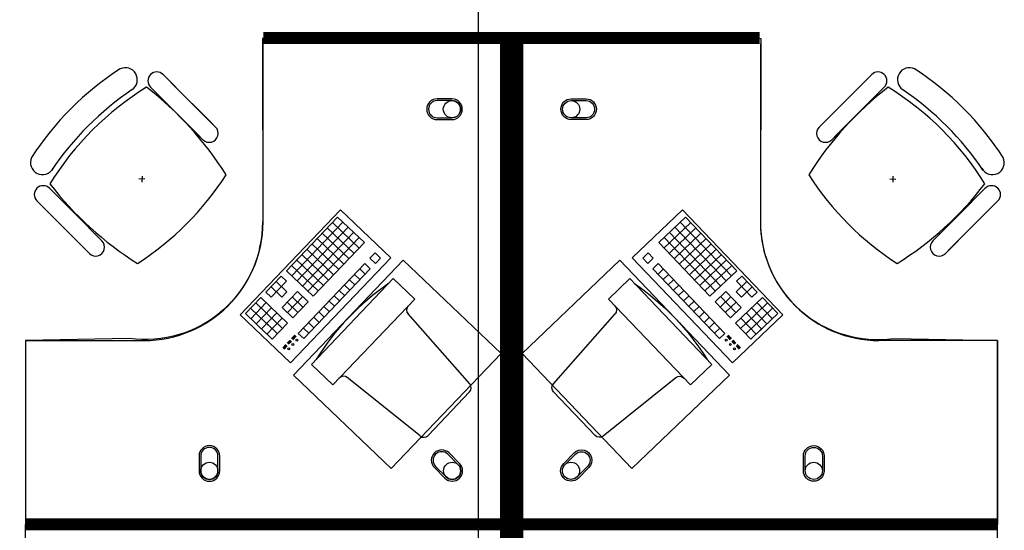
# Model space of a CAD drawing. Header units: millimetres. Extents: x -312551 to 250764, y -35891 to 59426.
# Tile 99 of 256: x -248374 to -245052, y 47920 to 49642. Entities that reach past the tile are written whole.
import ezdxf

# ---------------------------------------------------------------- set-up
doc = ezdxf.new("R2010")
doc.units = ezdxf.units.MM
doc.header["$LTSCALE"] = 2.5
doc.layers.add('FO-00 - FURN$0$SP-01$0$FIT-OUT$0$FURNITURE', color=22, linetype='Continuous')

# ---------------------------------------------------------------- blocks, each defined once
blk = doc.blocks.new('FO-00 - FURN$0$SP-01$0$FIT-OUT$0$PC')
at = {"layer": 'FO-00 - FURN$0$SP-01$0$FIT-OUT$0$FURNITURE', "linetype": 'Continuous'}
for p, q in [((241.8, -93.1), (98, -236.8)), ((268.8, -92), (509.4, -294.6)), ((96.9, -263.9), (299.5, -504.5))]:
    blk.add_line(p, q, dxfattribs=at)
blk.add_lwpolyline([(276, -553.9), (346.7, -624.6), (629.5, -341.8), (558.8, -271)], close=True, dxfattribs=at)
for centre, radius, start, end in [((255.9, -107.2), 20, 49.8991, 135), ((112.2, -251), 20, 135, 220.1009), ((522.3, -279.3), 20, 229.8991, 315), ((-109.9, 114.8), 864, 303.1779, 326.8221), ((284.2, -517.4), 20, 315, 40.1009)]:
    blk.add_arc(centre, radius, start, end, dxfattribs=at)

msp = doc.modelspace()

# ---------------------------------------------------------------- linework, layer by layer
at = {"color": 8}
for p, q in [((-246825.5, -27784), (-246825.5, 58409.3)), ((-247553.7, 49560.5, 0), (-247553.7, 48960.5, 0)), ((-245874.6, 49560.5, 0), (-245874.6, 48960.5, 0)), ((-247890, 49457.3, 0), (-247801.4, 49368.7, 0)), ((-247722.6, 49289.8, 0), (-247864, 49431.2, 0)), ((-245666.7, 49289.8, 0), (-245525.2, 49431.2, 0)), ((-245499.2, 49457.3, 0), (-245587.8, 49368.7, 0)), ((-247994, 49406.9, 0), (-247993.9, 49406.8, 0)), ((-247932.5, 49414.8, 0), (-247843.9, 49326.2, 0)), ((-245456.8, 49414.8, 0), (-245545.4, 49326.2, 0)), ((-245395.2, 49406.9, 0), (-245395.3, 49406.8, 0)), ((-247765, 49247.4, 0), (-247906.4, 49388.8, 0)), ((-247712.8, 49280.1, 0), (-247801.4, 49368.7, 0)), ((-245676.4, 49280.1, 0), (-245587.8, 49368.7, 0)), ((-245624.2, 49247.4, 0), (-245482.8, 49388.8, 0)), ((-247755.3, 49237.6, 0), (-247843.9, 49326.2, 0)), ((-245634, 49237.6, 0), (-245545.4, 49326.2, 0)), ((-247951.5, 49105.4, 0), (-247971.5, 49104.4, 0)), ((-247961, 49114.9, 0), (-247962, 49094.9, 0)), ((-245437.7, 49105.4, 0), (-245417.8, 49104.4, 0)), ((-245428.3, 49114.9, 0), (-245427.3, 49094.9, 0)), ((-248273.4, 49073.9, 0), (-248184.8, 48985.3, 0)), ((-245115.8, 49073.9, 0), (-245204.4, 48985.3, 0)), ((-248315.8, 49031.5, 0), (-248227.2, 48942.9, 0)), ((-248148.4, 48864, 0), (-248289.8, 49005.4, 0)), ((-247629.5, 48647.2, 0), (-247291.2, 49001.7, 0)), ((-247291.2, 49001.7, 0), (-247121.2, 48839.5, 0)), ((-247291.2, 49001.7, 0), (-247121.2, 48839.5, 0)), ((-247291.2, 49001.7, 0), (-247121.2, 48839.5, 0)), ((-246137, 49001.7, 0), (-246307, 48839.5, 0)), ((-246137, 49001.7, 0), (-246307, 48839.5, 0)), ((-246137, 49001.7, 0), (-246307, 48839.5, 0)), ((-245798.7, 48647.2, 0), (-246137, 49001.7, 0)), ((-245240.9, 48864, 0), (-245099.4, 49005.4, 0)), ((-245073.4, 49031.5, 0), (-245162, 48942.9, 0)), ((-248096.2, 48896.7, 0), (-248184.8, 48985.3, 0)), ((-247301.3, 48976.8, 0), (-247473.9, 48795.9, 0)), ((-247301.3, 48976.8, 0), (-247210.8, 48890.5, 0)), ((-247301.3, 48976.8, 0), (-247210.8, 48890.5, 0)), ((-247301.3, 48976.8, 0), (-247210.8, 48890.5, 0)), ((-246127, 48976.8, 0), (-246217.4, 48890.5, 0)), ((-246127, 48976.8, 0), (-246217.4, 48890.5, 0)), ((-246127, 48976.8, 0), (-246217.4, 48890.5, 0)), ((-246127, 48976.8, 0), (-245954.4, 48795.9, 0)), ((-245293, 48896.7, 0), (-245204.4, 48985.3, 0)), ((-248138.6, 48854.3, 0), (-248227.2, 48942.9, 0)), ((-247283.2, 48959.5, 0), (-247455.8, 48778.6, 0)), ((-247265.1, 48942.2, 0), (-247437.7, 48761.4, 0)), ((-247335.8, 48940.6, 0), (-247245.4, 48854.3, 0)), ((-247318.5, 48958.7, 0), (-247228.1, 48872.4, 0)), ((-246109.7, 48958.7, 0), (-246200.1, 48872.4, 0)), ((-246092.5, 48940.6, 0), (-246182.9, 48854.3, 0)), ((-246163.1, 48942.2, 0), (-245990.6, 48761.4, 0)), ((-246145.1, 48959.5, 0), (-245972.5, 48778.6, 0)), ((-245250.6, 48854.3, 0), (-245162, 48942.9, 0)), ((-247247, 48925, 0), (-247419.6, 48744.1, 0)), ((-247228.9, 48907.7, 0), (-247401.5, 48726.9, 0)), ((-247370.3, 48904.4, 0), (-247279.9, 48818.1, 0)), ((-247353, 48922.5, 0), (-247262.6, 48836.2, 0)), ((-246199.3, 48907.7, 0), (-246026.7, 48726.9, 0)), ((-246181.2, 48925, 0), (-246008.6, 48744.1, 0)), ((-246075.2, 48922.5, 0), (-246165.6, 48836.2, 0)), ((-246057.9, 48904.4, 0), (-246148.4, 48818.1, 0)), ((-247404.8, 48868.2, 0), (-247314.4, 48781.9, 0)), ((-247387.6, 48886.3, 0), (-247297.1, 48800, 0)), ((-247210.8, 48890.5, 0), (-247383.4, 48709.6, 0)), ((-246217.4, 48890.5, 0), (-246044.8, 48709.6, 0)), ((-246040.7, 48886.3, 0), (-246131.1, 48800, 0)), ((-246023.4, 48868.2, 0), (-246113.8, 48781.9, 0)), ((-247121.2, 48839.5, 0), (-247459.5, 48485, 0)), ((-247422.1, 48850.1, 0), (-247331.7, 48763.9, 0)), ((-247174.7, 48855.9, 0), (-247191.9, 48837.9, 0)), ((-247191.9, 48837.9, 0), (-247173.8, 48820.6, 0)), ((-247174.7, 48855.9, 0), (-247156.6, 48838.7, 0)), ((-247174.7, 48855.9, 0), (-247156.6, 48838.7, 0)), ((-247174.7, 48855.9, 0), (-247156.6, 48838.7, 0)), ((-247156.6, 48838.7, 0), (-247173.8, 48820.6, 0)), ((-246307, 48839.5, 0), (-245968.7, 48485, 0)), ((-246253.6, 48855.9, 0), (-246271.7, 48838.7, 0)), ((-246253.6, 48855.9, 0), (-246271.7, 48838.7, 0)), ((-246253.6, 48855.9, 0), (-246271.7, 48838.7, 0)), ((-246271.7, 48838.7, 0), (-246254.4, 48820.6, 0)), ((-246236.3, 48837.9, 0), (-246254.4, 48820.6, 0)), ((-246253.6, 48855.9, 0), (-246236.3, 48837.9, 0)), ((-246006.2, 48850.1, 0), (-246096.6, 48763.9, 0)), ((-247456.6, 48814, 0), (-247366.2, 48727.7, 0)), ((-247439.3, 48832.1, 0), (-247348.9, 48745.8, 0)), ((-247209.2, 48819.8, 0), (-247433.6, 48584.6, 0)), ((-247191.1, 48802.5, 0), (-247415.5, 48567.4, 0)), ((-247226.4, 48801.7, 0), (-247208.4, 48784.4, 0)), ((-247209.2, 48819.8, 0), (-247191.1, 48802.5, 0)), ((-246219.1, 48819.8, 0), (-246237.1, 48802.5, 0)), ((-246237.1, 48802.5, 0), (-246012.8, 48567.4, 0)), ((-246201.8, 48801.7, 0), (-246219.9, 48784.4, 0)), ((-246219.1, 48819.8, 0), (-245994.7, 48584.6, 0)), ((-245988.9, 48832.1, 0), (-246079.3, 48745.8, 0)), ((-245971.6, 48814, 0), (-246062.1, 48727.7, 0)), ((-247491.1, 48777.8, 0), (-247542.9, 48723.5, 0)), ((-247491.1, 48777.8, 0), (-247473, 48760.5, 0)), ((-247473.9, 48795.9, 0), (-247383.4, 48709.6, 0)), ((-247243.7, 48783.6, 0), (-247225.6, 48766.3, 0)), ((-246184.5, 48783.6, 0), (-246202.6, 48766.3, 0)), ((-245954.4, 48795.9, 0), (-246044.8, 48709.6, 0)), ((-245937.1, 48777.8, 0), (-245955.2, 48760.5, 0)), ((-245937.1, 48777.8, 0), (-245885.3, 48723.5, 0)), ((-247525.6, 48741.6, 0), (-247489.5, 48707.1, 0)), ((-247473, 48760.5, 0), (-247524.8, 48706.3, 0)), ((-247508.4, 48759.7, 0), (-247472.2, 48725.2, 0)), ((-247278.2, 48747.4, 0), (-247260.1, 48730.2, 0)), ((-247261, 48765.5, 0), (-247242.9, 48748.2, 0)), ((-246167.3, 48765.5, 0), (-246185.4, 48748.2, 0)), ((-246150, 48747.4, 0), (-246168.1, 48730.2, 0)), ((-245919.9, 48759.7, 0), (-245956, 48725.2, 0)), ((-245955.2, 48760.5, 0), (-245903.4, 48706.3, 0)), ((-245902.6, 48741.6, 0), (-245938.8, 48707.1, 0)), ((-247560.2, 48705.5, 0), (-247611.9, 48651.2, 0)), ((-247560.2, 48705.5, 0), (-247469.7, 48619.2, 0)), ((-247542.9, 48723.5, 0), (-247524.8, 48706.3, 0)), ((-247472.2, 48725.2, 0), (-247489.5, 48707.1, 0)), ((-247436.9, 48726, 0), (-247488.6, 48671.8, 0)), ((-247418.8, 48708.8, 0), (-247470.6, 48654.5, 0)), ((-247454.1, 48707.9, 0), (-247417.9, 48673.4, 0)), ((-247436.9, 48726, 0), (-247400.7, 48691.5, 0)), ((-247312.7, 48711.2, 0), (-247294.7, 48694, 0)), ((-247295.5, 48729.3, 0), (-247277.4, 48712.1, 0)), ((-246132.8, 48729.3, 0), (-246150.8, 48712.1, 0)), ((-246115.5, 48711.2, 0), (-246133.6, 48694, 0)), ((-245991.4, 48726, 0), (-246027.6, 48691.5, 0)), ((-245974.1, 48707.9, 0), (-246010.3, 48673.4, 0)), ((-246009.5, 48708.8, 0), (-245957.7, 48654.5, 0)), ((-245991.4, 48726, 0), (-245939.6, 48671.8, 0)), ((-245868.1, 48705.5, 0), (-245958.5, 48619.2, 0)), ((-245956, 48725.2, 0), (-245938.8, 48707.1, 0)), ((-245885.3, 48723.5, 0), (-245903.4, 48706.3, 0)), ((-245868.1, 48705.5, 0), (-245816.3, 48651.2, 0)), ((-247594.7, 48669.3, 0), (-247522.3, 48600.2, 0)), ((-247542.1, 48688.2, 0), (-247593.9, 48633.9, 0)), ((-247577.4, 48687.4, 0), (-247505.1, 48618.3, 0)), ((-247524, 48670.9, 0), (-247575.8, 48616.7, 0)), ((-247488.6, 48671.8, 0), (-247452.5, 48637.2, 0)), ((-247471.4, 48689.9, 0), (-247435.2, 48655.3, 0)), ((-247400.7, 48691.5, 0), (-247452.5, 48637.2, 0)), ((-247347.3, 48675.1, 0), (-247329.2, 48657.8, 0)), ((-247330, 48693.2, 0), (-247311.9, 48675.9, 0)), ((-246098.2, 48693.2, 0), (-246116.3, 48675.9, 0)), ((-246081, 48675.1, 0), (-246099.1, 48657.8, 0)), ((-246027.6, 48691.5, 0), (-245975.8, 48637.2, 0)), ((-245956.9, 48689.9, 0), (-245993, 48655.3, 0)), ((-245939.6, 48671.8, 0), (-245975.8, 48637.2, 0)), ((-245850.8, 48687.4, 0), (-245923.2, 48618.3, 0)), ((-245833.6, 48669.3, 0), (-245905.9, 48600.2, 0)), ((-245904.3, 48670.9, 0), (-245852.5, 48616.7, 0)), ((-245886.2, 48688.2, 0), (-245834.4, 48633.9, 0)), ((-247459.5, 48485, 0), (-247629.5, 48647.2, 0)), ((-247611.9, 48651.2, 0), (-247539.6, 48582.2, 0)), ((-247505.9, 48653.7, 0), (-247557.7, 48599.4, 0)), ((-247505.9, 48653.7, 0), (-247557.7, 48599.4, 0)), ((-247487.8, 48636.4, 0), (-247539.6, 48582.2, 0)), ((-247487.8, 48636.4, 0), (-247539.6, 48582.2, 0)), ((-247523.2, 48635.6, 0), (-247487, 48601.1, 0)), ((-247381.8, 48638.9, 0), (-247363.7, 48621.6, 0)), ((-247364.5, 48657, 0), (-247346.4, 48639.7, 0)), ((-246063.7, 48657, 0), (-246081.8, 48639.7, 0)), ((-246046.5, 48638.9, 0), (-246064.6, 48621.6, 0)), ((-245968.7, 48485, 0), (-245798.7, 48647.2, 0)), ((-245905.1, 48635.6, 0), (-245941.3, 48601.1, 0)), ((-245940.4, 48636.4, 0), (-245888.6, 48582.2, 0)), ((-245940.4, 48636.4, 0), (-245888.6, 48582.2, 0)), ((-245922.3, 48653.7, 0), (-245870.6, 48599.4, 0)), ((-245922.3, 48653.7, 0), (-245870.6, 48599.4, 0)), ((-245816.3, 48651.2, 0), (-245888.6, 48582.2, 0)), ((-247540.4, 48617.5, 0), (-247504.2, 48583, 0)), ((-247469.7, 48619.2, 0), (-247521.5, 48564.9, 0)), ((-247416.3, 48602.7, 0), (-247398.2, 48585.5, 0)), ((-247399, 48620.8, 0), (-247380.9, 48603.6, 0)), ((-246029.2, 48620.8, 0), (-246047.3, 48603.6, 0)), ((-246011.9, 48602.7, 0), (-246030, 48585.5, 0)), ((-245958.5, 48619.2, 0), (-245906.7, 48564.9, 0)), ((-245887.8, 48617.5, 0), (-245924, 48583, 0)), ((-247557.7, 48599.4, 0), (-247521.5, 48564.9, 0)), ((-247445.2, 48578.9, 0), (-247456.2, 48567.4, 0)), ((-247443.7, 48577.6, 0), (-247454.8, 48566, 0)), ((-247442.3, 48576.2, 0), (-247453.3, 48564.7, 0)), ((-247440.9, 48574.8, 0), (-247451.9, 48563.3, 0)), ((-247433.6, 48584.6, 0), (-247415.5, 48567.4, 0)), ((-245994.7, 48584.6, 0), (-246012.8, 48567.4, 0)), ((-245987.4, 48574.8, 0), (-245976.4, 48563.3, 0)), ((-245985.9, 48576.2, 0), (-245974.9, 48564.7, 0)), ((-245984.5, 48577.6, 0), (-245973.5, 48566, 0)), ((-245983, 48578.9, 0), (-245972, 48567.4, 0)), ((-245870.6, 48599.4, 0), (-245906.7, 48564.9, 0)), ((-248353.7, 48560.5, 0), (-247953.7, 48560.5, 0)), ((-247475.8, 48546.6, 0), (-247486.2, 48535.6, 0)), ((-247474.3, 48545.2, 0), (-247484.8, 48534.2, 0)), ((-247472.9, 48543.8, 0), (-247483.3, 48532.9, 0)), ((-247471.4, 48542.4, 0), (-247481.9, 48531.5, 0)), ((-247461.2, 48561.9, 0), (-247470.8, 48551.8, 0)), ((-247459.7, 48560.5, 0), (-247469.3, 48550.4, 0)), ((-247458.3, 48559.1, 0), (-247467.9, 48549, 0)), ((-247456.8, 48557.7, 0), (-247466.4, 48547.7, 0)), ((-245971.4, 48557.7, 0), (-245961.8, 48547.7, 0)), ((-245969.9, 48559.1, 0), (-245960.3, 48549, 0)), ((-245968.5, 48560.5, 0), (-245958.9, 48550.4, 0)), ((-245967.1, 48561.9, 0), (-245957.5, 48551.8, 0)), ((-245956.8, 48542.4, 0), (-245946.3, 48531.5, 0)), ((-245955.4, 48543.8, 0), (-245944.9, 48532.9, 0)), ((-245953.9, 48545.2, 0), (-245943.4, 48534.2, 0)), ((-245952.5, 48546.6, 0), (-245942, 48535.6, 0)), ((-245074.6, 48560.5, 0), (-245474.6, 48560.5, 0)), ((-245074.6, 47960.5, 0), (-245074.6, 48560.5, 0))]:
    msp.add_line(p, q, dxfattribs=at)
at = {"color": 8, "const_width": 40, "elevation": 0}
for points in [[(-248353.7, 47940.5), (-246733.7, 47940.5), (-246733.7, 49580.4), (-247551.4, 49580.4)], [(-245074.6, 47940.5), (-246694.6, 47940.5), (-246694.6, 49580.4), (-245876.8, 49580.4)], [(-248353.7, 47940.5), (-246733.7, 47940.5), (-246733.7, 46300.6), (-247551.5, 46300.6)], [(-245074.6, 47940.5), (-246694.6, 47940.5), (-246694.6, 46300.6), (-245876.8, 46300.6)]]:
    msp.add_lwpolyline(points, dxfattribs=at)
at = {"color": 8}
for points in [[(-247554.9, 49579.5), (-247553.7, 48960.5, -0.455459), (-248003.6, 48567.4), (-248353.7, 48560.5), (-248353.7, 47940.5), (-246733.7, 47940.5), (-246733.7, 49580.4)], [(-245873.4, 49579.5), (-245874.6, 48960.5, 0.455459), (-245424.6, 48567.4), (-245074.6, 48560.5), (-245074.6, 47940.5), (-246694.6, 47940.5), (-246694.6, 49580.4)], [(-247554.9, 46301.4), (-247553.7, 46920.5, 0.455459), (-248003.6, 47313.5), (-248353.7, 47320.5), (-248353.7, 47940.5), (-246733.7, 47940.5), (-246733.7, 46300.6)], [(-245873.4, 46301.4), (-245874.6, 46920.5, -0.455459), (-245424.7, 47313.5), (-245074.6, 47320.5), (-245074.6, 47940.5), (-246694.6, 47940.5), (-246694.6, 46300.6)]]:
    msp.add_lwpolyline(points, format="xyb", close=True, dxfattribs=at)
at = {"color": 8, "elevation": 0}
for points in [[(-246965.4, 49375.5, 1), (-246965.4, 49305.5), (-246915.4, 49305.5, 1), (-246915.4, 49375.5)], [(-246965.4, 49369.5, 1), (-246965.4, 49311.5), (-246915.4, 49311.5, 1), (-246915.4, 49369.5)], [(-246462.9, 49375.5, -1), (-246462.9, 49305.5), (-246512.9, 49305.5, -1), (-246512.9, 49375.5)], [(-246462.9, 49369.5, -1), (-246462.9, 49311.5), (-246512.9, 49311.5, -1), (-246512.9, 49369.5)], [(-247698.7, 48171, 1), (-247768.7, 48171), (-247768.7, 48121, 1), (-247698.7, 48121)], [(-245729.6, 48171, -1), (-245659.6, 48171), (-245659.6, 48121, -1), (-245729.6, 48121)], [(-247704.7, 48171, 1), (-247762.7, 48171), (-247762.7, 48121, 1), (-247704.7, 48121)], [(-246925.2, 48181.3, 1), (-246974.7, 48131.8), (-246939.3, 48096.5, 1), (-246889.8, 48146)], [(-246929.4, 48177.1, 1), (-246970.4, 48136.1), (-246935.1, 48100.7, 1), (-246894.1, 48141.7)], [(-246503, 48181.3, -1), (-246453.6, 48131.8), (-246488.9, 48096.5, -1), (-246538.4, 48146)], [(-246498.8, 48177.1, -1), (-246457.8, 48136.1), (-246493.1, 48100.7, -1), (-246534.2, 48141.7)], [(-245723.6, 48171, -1), (-245665.6, 48171), (-245665.6, 48121, -1), (-245723.6, 48121)]]:
    msp.add_lwpolyline(points, format="xyb", close=True, dxfattribs=at)
for points in [[(-247079.7, 48831), (-247449.8, 48443.2), (-247119.9, 48128.4), (-246749.8, 48516.2)], [(-246348.5, 48831), (-245978.5, 48443.2), (-246308.4, 48128.4), (-246678.4, 48516.2)]]:
    msp.add_lwpolyline(points, close=True, dxfattribs=at)
at = {"color": 8}
for centre, radius in [((-246915.4, 49340.5, 0), 29), ((-246512.9, 49340.5, 0), 29), ((-247465.9, 48532.6, 0), 3), ((-247452.1, 48547.1, 0), 3), ((-247438.3, 48561.5, 0), 3), ((-245989.9, 48561.5, 0), 3), ((-245976.1, 48547.1, 0), 3), ((-245962.3, 48532.6, 0), 3), ((-247733.7, 48121, 0), 29), ((-246914.6, 48121.2, 0), 29), ((-246513.7, 48121.2, 0), 29), ((-245694.6, 48121, 0), 29)]:
    msp.add_circle(centre, radius, dxfattribs=at)
for centre, radius, start, end in [((-247493, 48635.9, 0), 1000, 122.7873, 147.213), ((-248017.3, 49440, 0), 40.4, 305.2098, 115.0684), ((-247911.2, 49436.1, 0), 30, 45.0002, 225.0002), ((-245478, 49436.1, 0), 30, 314.9998, 134.9998), ((-245371.9, 49440, 0), 40.4, 64.9316, 234.7902), ((-245896.3, 48635.9, 0), 1000, 32.787, 57.2127), ((-247421.6, 48563, 0), 1000, 121.6104, 148.2587), ((-247435.7, 48577.1, 0), 1000, 123.9367, 146.1444), ((-248632.9, 48520.9, 0), 1127.4, 32.0604, 52.4457), ((-244756.3, 48520.9, 0), 1127.4, 127.5543, 147.9396), ((-245967.6, 48563, 0), 1000, 31.7413, 58.3896), ((-245953.6, 48577.1, 0), 1000, 33.8556, 56.0633), ((-247734, 49258.9, 0), 30, 225.0002, 45.0002), ((-245655.2, 49258.9, 0), 30, 134.9998, 314.9998), ((-248297, 49160.3, 0), 40.4, 154.932, 331.9801), ((-245092.2, 49160.3, 0), 40.4, 208.0199, 25.068), ((-248518.6, 49660.1, 0), 1000, 302.8675, 327.2662), ((-244870.6, 49660.1, 0), 1000, 212.7338, 237.1325), ((-248294.6, 49052.7, 0), 30, 45.0002, 225.0002), ((-247377.9, 49775.9, 0), 1127.4, 217.5276, 237.9656), ((-246011.3, 49775.9, 0), 1127.4, 302.0344, 322.4724), ((-245094.6, 49052.7, 0), 30, 314.9998, 134.9998), ((-247953.7, 48960.5, 0), 400, 270.0002, 0.0002), ((-245474.6, 48960.5, 0), 400, 179.9998, 269.9998), ((-248117.4, 48875.5, 0), 30, 225.0002, 45.0002), ((-245271.8, 48875.5, 0), 30, 134.9998, 314.9998)]:
    msp.add_arc(centre, radius, start, end, dxfattribs=at)

# ---------------------------------------------------------------- block references
at = {"color": 8, "extrusion": (-2.60602e-30, 6.3055e-29, -1), "xscale": -1, "zscale": -1, "rotation": 178.6594780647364}
msp.add_blockref('FO-00 - FURN$0$SP-01$0$FIT-OUT$0$PC', (246752.2, 48152.8, 0), dxfattribs=at)
at = {"color": 8, "xscale": -1, "rotation": 178.6594780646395}
msp.add_blockref('FO-00 - FURN$0$SP-01$0$FIT-OUT$0$PC', (-246676, 48152.8, 0), dxfattribs=at)

doc.saveas('drawing.dxf')
